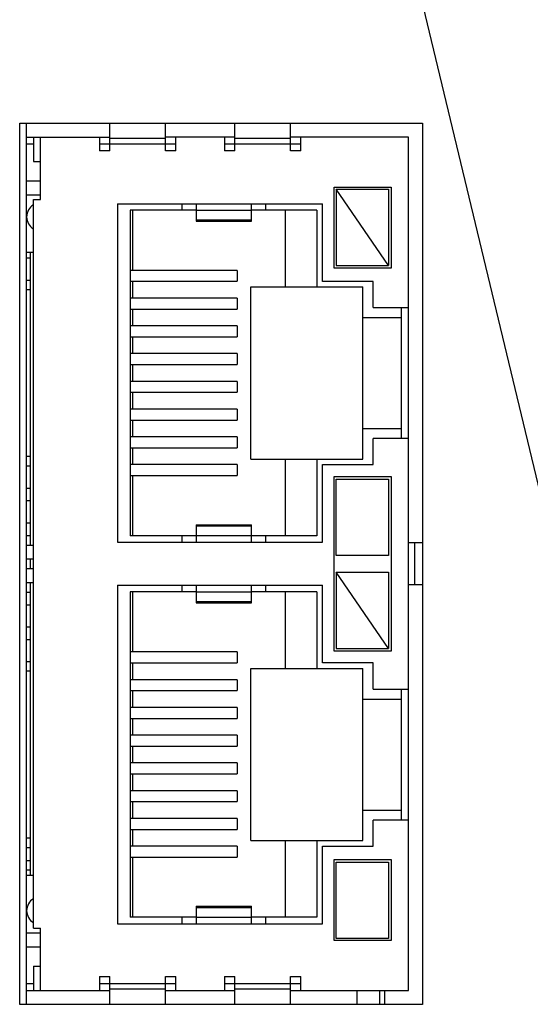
# Model space of a CAD drawing. Header units: inches. Extents: x 0 to 34, y 0 to 22.
# Tile 94 of 103: x 14.607 to 15.342, y 18.062 to 19.481. Entities that reach past the tile are written whole.
import ezdxf

# ---------------------------------------------------------------- set-up
doc = ezdxf.new("R2010")
doc.units = ezdxf.units.IN
doc.header["$LTSCALE"] = 1.87
doc.header["$MEASUREMENT"] = 0
doc.layers.get('0').update_dxf_attribs({"linetype": 'CONTINUOUS'})
for name, color, linetype in [('COSMETIC', 7, 'CONTINUOUS'), ('DATUMCURVES', 7, 'CONTINUOUS'), ('DETAIL', 7, 'CONTINUOUS'), ('NONECAD', 7, 'CONTINUOUS')]:
    doc.layers.add(name, color=color, linetype=linetype)
doc.styles.get("Standard").update_dxf_attribs({"font": 'txt', "width": 0.8})
doc.dimstyles.get("Standard").update_dxf_attribs({"dimtxt": 0.125, "dimasz": 0.18, "dimexe": 0.125, "dimexo": 0.0625, "dimgap": 0.09, "dimtad": 0, "dimtih": 1, "dimtoh": 1, "dimdec": 3, "dimzin": 4, "dimdsep": 46, "dimtxsty": 'STANDARD', "dimblk": '_FILLED', "dimblk1": '_FILLED', "dimblk2": '_FILLED', "dimcen": 0.09, "dimadec": 0, "dimazin": 0, "dimtol": 1, "dimtp": 0.01, "dimtm": 0.01, "dimtfac": 1, "dimtdec": 3, "dimtofl": 0, "dimtmove": 0, "dimatfit": 3, "dimldrblk": '_FILLED', "dimfxl": 1, "dimtolj": 1, "dimtzin": 4, "dimarcsym": 0})

# ---------------------------------------------------------------- blocks, each defined once
blk = doc.blocks.new('_FILLED')
at = {"color": 0, "linetype": 'BYBLOCK'}
blk.add_solid([(0, 0), (-1, 0.1736), (-1, -0.1736)], dxfattribs=at)

msp = doc.modelspace()

# ---------------------------------------------------------------- linework, layer by layer
at = {"color": 3, "linetype": 'CONTINUOUS'}
for p, q in [((14.6068, 18.0621), (14.6068, 19.3321)), ((14.6068, 19.3321), (15.1868, 19.3321)), ((15.1868, 19.3321), (15.1868, 18.0621)), ((15.1868, 18.0621), (14.6068, 18.0621))]:
    msp.add_line(p, q, dxfattribs=at)
at = {"color": 7, "linetype": 'CONTINUOUS'}
for p, q in [((14.7368, 19.2921), (14.7368, 19.3321)), ((14.8168, 19.2921), (14.8168, 19.3321)), ((14.9168, 19.2921), (14.9168, 19.3321)), ((14.9968, 19.2921), (14.9968, 19.3321)), ((14.6168, 19.3121), (14.7368, 19.3121)), ((14.6268, 19.3021), (14.6168, 19.3021)), ((14.6268, 19.3121), (14.6268, 19.2771)), ((14.6368, 19.2221), (14.6368, 19.3121)), ((14.7218, 19.3121), (14.7218, 19.2921)), ((14.8318, 19.3021), (14.7218, 19.3021)), ((14.8168, 19.3101), (14.7368, 19.3101)), ((14.9168, 19.3121), (14.8168, 19.3121)), ((14.8318, 19.2921), (14.8318, 19.3121)), ((14.9018, 19.3121), (14.9018, 19.2921)), ((15.0118, 19.3021), (14.9018, 19.3021)), ((14.9968, 19.3101), (14.9168, 19.3101)), ((15.1668, 19.3121), (14.9968, 19.3121)), ((15.0118, 19.2921), (15.0118, 19.3121)), ((15.1668, 18.0821), (15.1668, 19.3121)), ((14.7368, 19.2921), (14.7218, 19.2921)), ((14.8318, 19.2921), (14.8168, 19.2921)), ((14.9168, 19.2921), (14.9018, 19.2921)), ((15.0118, 19.2921), (14.9968, 19.2921)), ((14.6268, 19.2771), (14.6368, 19.2771)), ((14.6168, 19.2491), (14.6368, 19.2491)), ((15.0598, 19.1231), (15.0598, 19.2401)), ((15.0598, 19.2401), (15.1418, 19.2401)), ((15.0628, 19.2371), (15.0628, 19.1271)), ((15.1378, 19.1271), (15.0628, 19.2371)), ((15.0628, 19.2371), (15.1378, 19.2371)), ((15.1378, 19.2371), (15.1378, 19.1271)), ((15.1418, 19.2401), (15.1418, 19.1231)), ((14.6168, 19.2291), (14.6368, 19.2291)), ((14.6268, 18.1721), (14.6268, 19.2221)), ((14.6268, 19.2221), (14.6368, 19.2221)), ((14.7478, 19.2161), (14.7478, 18.7281)), ((14.7478, 19.2161), (15.0428, 19.2161)), ((14.8408, 19.2066), (14.8408, 19.2161)), ((14.8608, 19.2161), (14.8608, 19.1909)), ((14.9408, 19.1909), (14.9408, 19.2161)), ((14.9608, 19.2161), (14.9608, 19.2066)), ((15.0428, 19.1041), (15.0428, 19.2161)), ((14.7658, 19.2066), (14.7658, 18.7376)), ((14.8608, 19.2066), (14.7658, 19.2066)), ((14.7698, 19.12), (14.7698, 19.2066)), ((14.9408, 19.2063), (14.8608, 19.2063)), ((15.0348, 19.2066), (14.9408, 19.2066)), ((14.9898, 19.0961), (14.9898, 19.2066)), ((15.0348, 19.2066), (15.0348, 19.0961)), ((14.8608, 19.1929), (14.9408, 19.1929)), ((14.8608, 19.1909), (14.9408, 19.1909)), ((14.6268, 19.1459), (14.6168, 19.1459)), ((14.6218, 19.1459), (14.6218, 18.7241)), ((14.6168, 19.1381), (14.6218, 19.1381)), ((14.9201, 19.12), (14.7658, 19.12)), ((14.9201, 19.12), (14.9201, 19.1043)), ((15.1418, 19.1231), (15.0598, 19.1231)), ((15.0628, 19.1271), (15.1378, 19.1271)), ((14.6168, 19.1061), (14.6218, 19.1061)), ((14.7658, 19.1043), (14.9201, 19.1043)), ((14.7698, 19.08), (14.7698, 19.1043)), ((15.1158, 19.1041), (15.0428, 19.1041)), ((15.1158, 19.0666), (15.1158, 19.1041)), ((14.6218, 19.0921), (14.6168, 19.0921)), ((14.9398, 18.8481), (14.9398, 19.0961)), ((14.9398, 19.0961), (15.1008, 19.0961)), ((15.1008, 18.8481), (15.1008, 19.0961)), ((14.9201, 19.08), (14.7658, 19.08)), ((14.9201, 19.08), (14.9201, 19.0643)), ((14.7658, 19.0643), (14.9201, 19.0643)), ((14.7698, 19.04), (14.7698, 19.0643)), ((15.1158, 19.0666), (15.1668, 19.0666)), ((15.1568, 18.8776), (15.1568, 19.0666)), ((15.1008, 19.0521), (15.1568, 19.0521)), ((14.9201, 19.04), (14.7658, 19.04)), ((14.9201, 19.04), (14.9201, 19.0243)), ((14.7658, 19.0243), (14.9201, 19.0243)), ((14.7698, 19), (14.7698, 19.0243)), ((14.9201, 19), (14.7658, 19)), ((14.9201, 19), (14.9201, 18.9843)), ((14.7658, 18.9843), (14.9201, 18.9843)), ((14.7698, 18.96), (14.7698, 18.9843)), ((14.9201, 18.96), (14.7658, 18.96)), ((14.9201, 18.96), (14.9201, 18.9443)), ((14.7658, 18.9443), (14.9201, 18.9443)), ((14.7698, 18.92), (14.7698, 18.9443)), ((14.9201, 18.92), (14.7658, 18.92)), ((14.9201, 18.92), (14.9201, 18.9043)), ((14.7658, 18.9043), (14.9201, 18.9043)), ((14.7698, 18.88), (14.7698, 18.9043)), ((15.1008, 18.8921), (15.1568, 18.8921)), ((14.9201, 18.88), (14.7658, 18.88)), ((14.9201, 18.88), (14.9201, 18.8643)), ((15.1158, 18.8401), (15.1158, 18.8776)), ((15.1668, 18.8776), (15.1158, 18.8776)), ((14.7658, 18.8643), (14.9201, 18.8643)), ((14.7698, 18.84), (14.7698, 18.8643)), ((14.6168, 18.8521), (14.6218, 18.8521)), ((14.9398, 18.8481), (15.1008, 18.8481)), ((14.9898, 18.7376), (14.9898, 18.8481)), ((15.0348, 18.8481), (15.0348, 18.7376)), ((14.6168, 18.8381), (14.6218, 18.8381)), ((14.9201, 18.84), (14.7658, 18.84)), ((14.9201, 18.84), (14.9201, 18.8243)), ((15.0428, 18.7281), (15.0428, 18.8401)), ((15.0428, 18.8401), (15.1158, 18.8401)), ((14.7658, 18.8243), (14.9201, 18.8243)), ((14.7698, 18.7376), (14.7698, 18.8243)), ((15.0598, 18.5711), (15.0598, 18.8231)), ((15.0598, 18.8231), (15.1418, 18.8231)), ((15.0628, 18.7091), (15.0628, 18.8191)), ((15.0628, 18.8191), (15.1378, 18.8191)), ((15.1378, 18.8191), (15.1378, 18.7091)), ((15.1418, 18.8231), (15.1418, 18.5711)), ((14.6168, 18.8061), (14.6218, 18.8061)), ((14.6168, 18.7881), (14.6218, 18.7881)), ((14.6168, 18.7561), (14.6218, 18.7561)), ((14.8608, 18.7534), (14.8608, 18.7281)), ((14.8608, 18.7534), (14.9408, 18.7534)), ((14.9408, 18.7514), (14.8608, 18.7514)), ((14.9408, 18.7281), (14.9408, 18.7534)), ((14.6168, 18.7381), (14.6218, 18.7381)), ((14.8608, 18.7376), (14.7658, 18.7376)), ((14.8408, 18.7281), (14.8408, 18.7376)), ((14.8608, 18.7379), (14.9408, 18.7379)), ((15.0348, 18.7376), (14.9408, 18.7376)), ((14.9608, 18.7376), (14.9608, 18.7281)), ((14.6168, 18.7241), (14.6268, 18.7241)), ((14.7478, 18.7281), (15.0428, 18.7281)), ((15.1868, 18.7271), (15.1668, 18.7271)), ((15.1756, 18.7271), (15.1756, 18.6671)), ((15.1378, 18.7091), (15.0628, 18.7091)), ((14.6168, 18.7041), (14.6268, 18.7041)), ((14.6218, 18.7041), (14.6218, 18.6901)), ((14.6168, 18.6901), (14.6268, 18.6901)), ((15.0628, 18.6851), (15.0628, 18.5751)), ((15.1378, 18.5751), (15.0628, 18.6851)), ((15.0628, 18.6851), (15.1378, 18.6851)), ((15.1378, 18.6851), (15.1378, 18.5751)), ((14.6168, 18.6701), (14.6268, 18.6701)), ((14.6218, 18.6701), (14.6218, 18.2484)), ((14.7478, 18.6661), (14.7478, 18.1781)), ((14.7478, 18.6661), (15.0428, 18.6661)), ((14.8408, 18.6566), (14.8408, 18.6661)), ((14.8608, 18.6661), (14.8608, 18.6409)), ((14.9408, 18.6409), (14.9408, 18.6661)), ((14.9608, 18.6661), (14.9608, 18.6566)), ((15.0428, 18.5541), (15.0428, 18.6661)), ((15.1668, 18.6671), (15.1868, 18.6671)), ((14.6168, 18.6561), (14.6218, 18.6561)), ((14.7658, 18.6566), (14.7658, 18.1876)), ((14.8608, 18.6566), (14.7658, 18.6566)), ((14.7698, 18.57), (14.7698, 18.6566)), ((14.9408, 18.6563), (14.8608, 18.6563)), ((15.0348, 18.6566), (14.9408, 18.6566)), ((14.9898, 18.5461), (14.9898, 18.6566)), ((15.0348, 18.6566), (15.0348, 18.5461)), ((14.6168, 18.6381), (14.6218, 18.6381)), ((14.8608, 18.6429), (14.9408, 18.6429)), ((14.8608, 18.6409), (14.9408, 18.6409)), ((14.6168, 18.6061), (14.6218, 18.6061)), ((14.6168, 18.5881), (14.6218, 18.5881)), ((14.9201, 18.57), (14.7658, 18.57)), ((14.9201, 18.57), (14.9201, 18.5543)), ((15.1418, 18.5711), (15.0598, 18.5711)), ((15.0628, 18.5751), (15.1378, 18.5751)), ((14.6168, 18.5561), (14.6218, 18.5561)), ((14.7658, 18.5543), (14.9201, 18.5543)), ((14.7698, 18.53), (14.7698, 18.5543)), ((15.1158, 18.5541), (15.0428, 18.5541)), ((15.1158, 18.5166), (15.1158, 18.5541)), ((14.6218, 18.5421), (14.6168, 18.5421)), ((14.9398, 18.2981), (14.9398, 18.5461)), ((14.9398, 18.5461), (15.1008, 18.5461)), ((15.1008, 18.2981), (15.1008, 18.5461)), ((14.9201, 18.53), (14.7658, 18.53)), ((14.9201, 18.53), (14.9201, 18.5143)), ((14.7658, 18.5143), (14.9201, 18.5143)), ((14.7698, 18.49), (14.7698, 18.5143)), ((15.1158, 18.5166), (15.1668, 18.5166)), ((15.1568, 18.3276), (15.1568, 18.5166)), ((15.1008, 18.5021), (15.1568, 18.5021)), ((14.9201, 18.49), (14.7658, 18.49)), ((14.9201, 18.49), (14.9201, 18.4743)), ((14.7658, 18.4743), (14.9201, 18.4743)), ((14.7698, 18.45), (14.7698, 18.4743)), ((14.9201, 18.45), (14.7658, 18.45)), ((14.9201, 18.45), (14.9201, 18.4343)), ((14.7658, 18.4343), (14.9201, 18.4343)), ((14.7698, 18.41), (14.7698, 18.4343)), ((14.9201, 18.41), (14.7658, 18.41)), ((14.9201, 18.41), (14.9201, 18.3943)), ((14.7658, 18.3943), (14.9201, 18.3943)), ((14.7698, 18.37), (14.7698, 18.3943)), ((14.9201, 18.37), (14.7658, 18.37)), ((14.9201, 18.37), (14.9201, 18.3543)), ((14.7658, 18.3543), (14.9201, 18.3543)), ((14.7698, 18.33), (14.7698, 18.3543)), ((15.1008, 18.3421), (15.1568, 18.3421)), ((14.9201, 18.33), (14.7658, 18.33)), ((14.9201, 18.33), (14.9201, 18.3143)), ((15.1158, 18.2901), (15.1158, 18.3276)), ((15.1668, 18.3276), (15.1158, 18.3276)), ((14.7658, 18.3143), (14.9201, 18.3143)), ((14.7698, 18.29), (14.7698, 18.3143)), ((14.6168, 18.3021), (14.6218, 18.3021)), ((14.9398, 18.2981), (15.1008, 18.2981)), ((14.9898, 18.1876), (14.9898, 18.2981)), ((15.0348, 18.2981), (15.0348, 18.1876)), ((14.6168, 18.2881), (14.6218, 18.2881)), ((14.9201, 18.29), (14.7658, 18.29)), ((14.9201, 18.29), (14.9201, 18.2743)), ((15.0428, 18.1781), (15.0428, 18.2901)), ((15.0428, 18.2901), (15.1158, 18.2901)), ((14.7658, 18.2743), (14.9201, 18.2743)), ((14.7698, 18.1876), (14.7698, 18.2743)), ((15.0598, 18.1541), (15.0598, 18.2711)), ((15.0598, 18.2711), (15.1418, 18.2711)), ((15.0628, 18.1571), (15.0628, 18.2671)), ((15.0628, 18.2671), (15.1378, 18.2671)), ((15.1378, 18.2671), (15.1378, 18.1571)), ((15.1418, 18.2711), (15.1418, 18.1541)), ((14.6168, 18.2561), (14.6218, 18.2561)), ((14.6168, 18.2484), (14.6268, 18.2484)), ((14.8608, 18.2034), (14.8608, 18.1781)), ((14.8608, 18.2034), (14.9408, 18.2034)), ((14.9408, 18.2014), (14.8608, 18.2014)), ((14.9408, 18.1781), (14.9408, 18.2034)), ((14.8608, 18.1876), (14.7658, 18.1876)), ((14.8408, 18.1781), (14.8408, 18.1876)), ((14.8608, 18.1879), (14.9408, 18.1879)), ((15.0348, 18.1876), (14.9408, 18.1876)), ((14.9608, 18.1876), (14.9608, 18.1781)), ((14.6268, 18.1721), (14.6368, 18.1721)), ((14.6368, 18.0821), (14.6368, 18.1721)), ((14.7478, 18.1781), (15.0428, 18.1781)), ((14.6168, 18.1651), (14.6368, 18.1651)), ((15.1418, 18.1541), (15.0598, 18.1541)), ((15.1378, 18.1571), (15.0628, 18.1571)), ((14.6168, 18.1451), (14.6368, 18.1451)), ((14.6268, 18.1171), (14.6268, 18.0821)), ((14.6268, 18.1171), (14.6368, 18.1171)), ((14.7218, 18.1021), (14.7218, 18.0821)), ((14.7218, 18.1021), (14.7368, 18.1021)), ((14.7368, 18.0621), (14.7368, 18.1021)), ((14.8168, 18.0621), (14.8168, 18.1021)), ((14.8168, 18.1021), (14.8318, 18.1021)), ((14.8318, 18.0821), (14.8318, 18.1021)), ((14.9018, 18.1021), (14.9018, 18.0821)), ((14.9018, 18.1021), (14.9168, 18.1021)), ((14.9168, 18.0621), (14.9168, 18.1021)), ((14.9968, 18.0621), (14.9968, 18.1021)), ((14.9968, 18.1021), (15.0118, 18.1021)), ((15.0118, 18.0821), (15.0118, 18.1021)), ((14.6168, 18.0921), (14.6268, 18.0921)), ((14.6168, 18.0821), (14.7368, 18.0821)), ((14.7218, 18.0921), (14.8318, 18.0921)), ((14.8168, 18.0841), (14.7368, 18.0841)), ((14.8168, 18.0821), (14.9168, 18.0821)), ((14.9018, 18.0921), (15.0118, 18.0921)), ((14.9968, 18.0841), (14.9168, 18.0841)), ((14.9968, 18.0821), (15.1668, 18.0821))]:
    msp.add_line(p, q, dxfattribs=at)
for centre in [(14.6368, 19.1971), (14.6368, 18.1971)]:
    msp.add_arc(centre, 0.02, 120.3947, 239.6176, dxfattribs=at)
at = {"layer": 'COSMETIC', "color": 4, "linetype": 'CONTINUOUS'}
for p, q in [((14.6218, 18.2689), (14.6168, 18.2689)), ((15.1254, 18.0621), (15.1254, 18.0821))]:
    msp.add_line(p, q, dxfattribs=at)
at = {"layer": 'DATUMCURVES', "color": 4, "linetype": 'CONTINUOUS'}
for p, q in [((15.0922, 18.0821), (15.0922, 18.0621)), ((15.1322, 18.0821), (15.1322, 18.0621))]:
    msp.add_line(p, q, dxfattribs=at)
at = {"layer": 'NONECAD', "color": 4, "linetype": 'CONTINUOUS'}
msp.add_line((14.6168, 18.0621), (14.6168, 19.3321), dxfattribs=at)

# ---------------------------------------------------------------- leaders
at = {"layer": 'DETAIL', "color": 2, "linetype": 'CONTINUOUS'}
msp.add_leader([(15.504, 18.1834), (14.9495, 20.4967), (14.7695, 20.4967)], dimstyle='STANDARD', override={"dimtad": 0}, dxfattribs=at)

doc.saveas('drawing.dxf')
